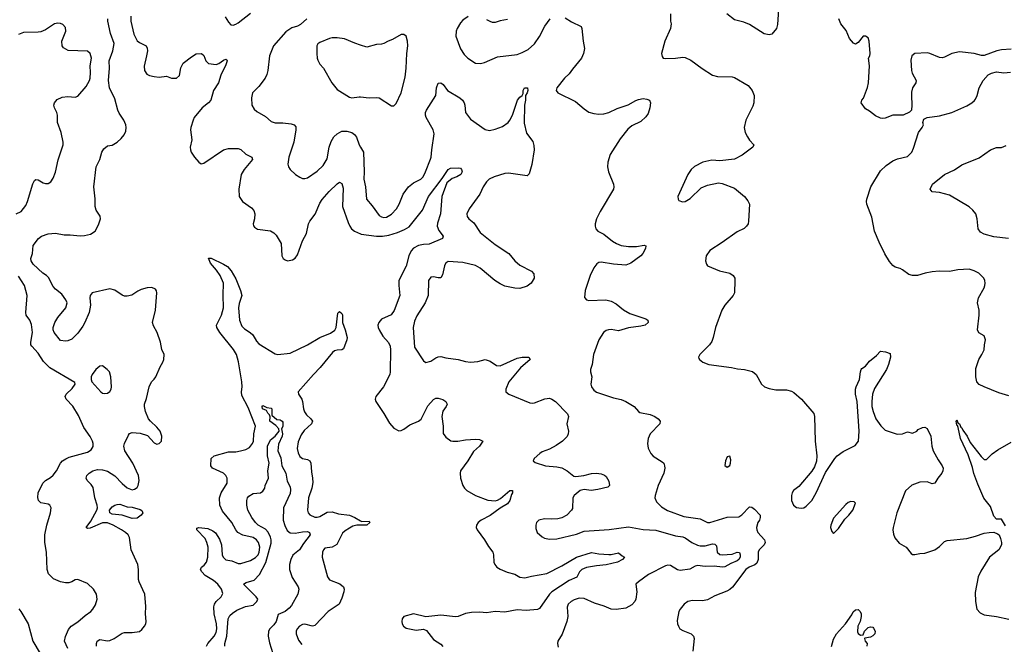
# Model space of a CAD drawing. Header units: inches. Extents: x 2143765 to 2212928, y 878963 to 1017374.
# Tile 98 of 256: x 2187240 to 2195214, y 912144 to 917203. Entities that reach past the tile are written whole.
import ezdxf

# ---------------------------------------------------------------- set-up
doc = ezdxf.new("R2010")
doc.units = ezdxf.units.IN
doc.header["$MEASUREMENT"] = 0
doc.layers.add('C1981', color=7, linetype='Continuous')
doc.layers.add('C1991', color=7, linetype='Continuous')

msp = doc.modelspace()

# ---------------------------------------------------------------- linework, layer by layer
at = {"layer": 'C1981', "color": 5}
for points, elevation in [([(2188904.5, 917224.5), (2188930, 917182), (2188950, 917161.6), (2188970, 917159.5), (2188990, 917167), (2189010, 917177), (2189110, 917255.3)], 440), ([(2187210.6, 915629.4), (2187251.5, 915650), (2187290, 915697.1), (2187303.9, 915730), (2187345.6, 915874.4), (2187360.4, 915899.6), (2187370, 915908), (2187390, 915906), (2187430, 915881.1), (2187450, 915874.9), (2187470, 915876.4), (2187492, 915890), (2187510, 915918.8), (2187530.9, 915969.1), (2187551.9, 916068.1), (2187592.6, 916190), (2187592.6, 916210), (2187576, 916290), (2187544.8, 916370), (2187545.7, 916430), (2187541.1, 916450), (2187520.5, 916490), (2187516.9, 916510), (2187520.7, 916530), (2187543, 916557), (2187584.4, 916575.6), (2187630, 916580.3), (2187690, 916576.5), (2187710, 916584.4), (2187778.7, 916661.3), (2187804.2, 916710), (2187809.8, 916730), (2187813.9, 916773.9), (2187811.2, 916828.8), (2187822.4, 916890), (2187811.3, 916930), (2187790, 916947.6), (2187633.3, 916953.3), (2187594.2, 916974.2), (2187583.7, 916990), (2187582, 917030), (2187614.6, 917110), (2187610, 917139.6), (2187590, 917163.5), (2187570, 917172.5), (2187550, 917174.7), (2187522, 917170), (2187450, 917119.7), (2187410, 917103.5), (2187390, 917100.5), (2187270, 917097.6), (2187230, 917083.5)], 440), ([(2187862.7, 912130), (2187862, 912150), (2187868.7, 912170), (2187890, 912183.7), (2187950, 912172.8), (2187970, 912174), (2188005.1, 912190), (2188070, 912233.7), (2188090, 912241.1), (2188150, 912239), (2188210, 912248.5), (2188230, 912264), (2188249.5, 912290), (2188260.9, 912310), (2188264.5, 912330), (2188257.6, 912390), (2188261.3, 912450), (2188253.6, 912550), (2188207.8, 912650), (2188203, 912670), (2188202.8, 912750), (2188197.6, 912790), (2188142.4, 912910), (2188128.2, 913008.2), (2188117.6, 913030), (2188097, 913050), (2188065.6, 913070), (2187996.8, 913110), (2187950, 913128.7), (2187910, 913128.5), (2187810, 913085.1), (2187790, 913081.6), (2187778, 913090), (2187817.3, 913142.7), (2187864.7, 913230), (2187869.9, 913250), (2187867.5, 913270), (2187847.9, 913330), (2187834.2, 913414.2), (2187818.6, 913438.6), (2187787.6, 913470), (2187778, 913490), (2187783, 913510), (2187802.4, 913530), (2187831.3, 913548.7), (2187870, 913561.1), (2187910, 913558.2), (2187950, 913545.2), (2188009.5, 913509.5), (2188070, 913445.7), (2188110, 913411.8), (2188150, 913396.5), (2188170, 913399.5), (2188190, 913413.4), (2188198.9, 913430), (2188207.1, 913470), (2188201, 913510), (2188155.3, 913610), (2188091.8, 913710), (2188083.5, 913750), (2188088.9, 913771.1), (2188122.2, 913837.8), (2188130, 913850.4), (2188150, 913860.3), (2188214.7, 913854.7), (2188274.4, 913834.4), (2188330, 913774.9), (2188350, 913766), (2188370, 913769.1), (2188388, 913790), (2188392.3, 913830), (2188376.9, 913870), (2188350, 913903.6), (2188298, 913950), (2188282.4, 913970), (2188258.7, 914030), (2188249.7, 914070), (2188251.3, 914090), (2188265.9, 914134.1), (2188287.6, 914230), (2188307, 914270), (2188330, 914290.7), (2188342.9, 914310), (2188376.3, 914390), (2188400.5, 914430), (2188408.5, 914451.5), (2188409.7, 914490), (2188392.4, 914532.4), (2188381.1, 914590), (2188354, 914670), (2188322.8, 914722.8), (2188314.7, 914750), (2188338.7, 914850), (2188351.3, 914990), (2188347.9, 915007.9), (2188339.1, 915019.1), (2188310, 915033), (2188271.1, 915031.1), (2188223, 915017), (2188195.6, 915004.4), (2188147.7, 914972.3), (2188110, 914962.5), (2188090, 914964), (2188070, 914972.4), (2188010, 915011.6), (2187970, 915023.5), (2187827.7, 914990), (2187810.4, 914970), (2187807, 914950), (2187812.4, 914890), (2187803.1, 914830), (2187768.5, 914750), (2187750, 914722), (2187710, 914665.2), (2187663.4, 914616.6), (2187630, 914601.2), (2187610, 914598), (2187570, 914605.2), (2187519.5, 914670), (2187512, 914690), (2187512, 914710), (2187525.1, 914750), (2187550, 914790.8), (2187614.5, 914870), (2187624.2, 914910), (2187614.3, 914934.3), (2187580.9, 914980.9), (2187530, 915019.6), (2187510, 915042.9), (2187473.7, 915113.7), (2187457.6, 915130), (2187426.3, 915150), (2187350, 915221.5), (2187333.6, 915250), (2187330.6, 915270), (2187343.9, 915310), (2187350, 915374.8), (2187392.7, 915430), (2187415.3, 915450), (2187470, 915468.4), (2187530, 915473.4), (2187599.5, 915459.5), (2187650, 915461.1), (2187730, 915452.8), (2187765.4, 915454.6), (2187814.7, 915465.3), (2187850, 915490.7), (2187878.8, 915541.2), (2187893.3, 915590), (2187891.2, 915611.2), (2187859.4, 915659.4), (2187851.2, 915690), (2187852.5, 915752.5), (2187840.5, 915850), (2187859.5, 916010), (2187889.3, 916070), (2187905.2, 916130), (2187922.5, 916157.5), (2187950, 916181), (2187990, 916186.8), (2188030, 916210.6), (2188060.8, 916239.2), (2188085.1, 916270), (2188099.3, 916300.7), (2188102.4, 916330), (2188098.7, 916350), (2188082.6, 916390), (2188045.6, 916445.6), (2188035.1, 916470), (2188010, 916560.9), (2187967.3, 916650), (2187957.9, 916710), (2187967.5, 916810), (2187964.2, 916870), (2187993.5, 916950), (2188005.7, 917010), (2187975.2, 917090), (2187953.4, 917190), (2187954.6, 917210)], 420), ([(2188139.5, 917230), (2188139.3, 917190), (2188164.4, 917084.4), (2188190, 917032.4), (2188210, 917017), (2188264, 916990), (2188272.1, 916972.1), (2188274, 916950), (2188267.2, 916910), (2188247.5, 916827.5), (2188250.5, 916790), (2188270, 916762), (2188290.4, 916750.4), (2188330, 916741.6), (2188370, 916738), (2188430, 916745.5), (2188470, 916728.2), (2188510, 916728.2), (2188533.3, 916750), (2188546.1, 916813.9), (2188565.1, 916850), (2188630, 916903), (2188670, 916924.9), (2188711.3, 916930), (2188730, 916911.3), (2188748.1, 916868.1), (2188770, 916848), (2188830, 916839.5), (2188852.1, 916847.9), (2188890, 916874.9), (2188910, 916882), (2188917.3, 916877.3), (2188919.3, 916870), (2188910, 916836), (2188867.7, 916752.3), (2188850, 916692.3), (2188810.2, 916630), (2188787.2, 916550), (2188770, 916529.7), (2188716.4, 916490), (2188653.4, 916410), (2188644, 916390), (2188626, 916330), (2188624.2, 916310), (2188633.1, 916230), (2188620.3, 916170), (2188623.1, 916150), (2188629.1, 916130), (2188654.3, 916090), (2188690, 916048.5), (2188710, 916035.8), (2188730, 916039.5), (2188890, 916147.8), (2188930, 916160.8), (2189010, 916159.5), (2189030, 916150.4), (2189070, 916114.4), (2189118.8, 916090), (2189124, 916070), (2189057.1, 915990), (2189033, 915950), (2189013.4, 915830), (2189016.3, 915770), (2189044, 915730), (2189118.5, 915678.5), (2189136.9, 915656.9), (2189143.7, 915630), (2189140.4, 915590), (2189130.7, 915550), (2189134, 915534), (2189142.5, 915522.5), (2189166.7, 915506.7), (2189270, 915491.5), (2189297.2, 915477.2), (2189317, 915457), (2189356.5, 915390), (2189363.7, 915290), (2189373.4, 915270), (2189390, 915257.1), (2189410, 915250.4), (2189450, 915258), (2189470, 915270.6), (2189490, 915298), (2189529.1, 915410.9), (2189562.2, 915470), (2189578.4, 915550), (2189588.9, 915571.1), (2189632, 915628), (2189670, 915716.5), (2189690, 915746), (2189746.4, 915810), (2189810, 915873.4), (2189830, 915885.5), (2189850, 915876), (2189858.6, 915838.6), (2189853, 915690), (2189900.3, 915560.3), (2189913, 915530), (2189927.7, 915510), (2189950.5, 915490), (2190000, 915467.9)], 420), ([(2189566.7, 917210), (2189515.1, 917164.9), (2189490, 917151.4), (2189443.5, 917136.5), (2189394.6, 917105.4), (2189295.2, 916990), (2189263.2, 916910), (2189250.3, 916790), (2189241.1, 916758.9), (2189226.7, 916730), (2189177.4, 916662.6), (2189125.7, 916610), (2189116.5, 916570), (2189119.5, 916510), (2189138, 916478), (2189159.9, 916459.9), (2189230, 916419.3), (2189277.8, 916377.8), (2189310, 916366.3), (2189370, 916367.2), (2189439.2, 916359.2), (2189463.8, 916350), (2189475.3, 916335.3), (2189475.9, 916310), (2189460.8, 916210), (2189418.5, 916090), (2189412.8, 916032.8), (2189417, 916010), (2189430, 915988.2), (2189472.4, 915950), (2189510, 915926.3), (2189530, 915917.4), (2189550, 915916), (2189570, 915922.6), (2189650, 915975.6), (2189698.9, 916021.1), (2189730, 916074.9), (2189746.5, 916170), (2189762.6, 916217.4), (2189785, 916255), (2189810, 916279), (2189850, 916300.8), (2189890, 916299.2), (2189930, 916289), (2189952.5, 916272.5), (2189968.9, 916250), (2189988.3, 916188.3), (2190000, 916169.2)], 440), ([(2190000, 916997.2), (2189952.9, 917012.9), (2189870, 917047.1), (2189810, 917056.5), (2189770, 917056.2), (2189749.4, 917050.6), (2189670, 917017.6), (2189653.7, 917006.3), (2189646.7, 916990), (2189645.8, 916930), (2189647.9, 916890), (2189653.7, 916873.7), (2189670, 916843.8), (2189699.3, 916810), (2189767.3, 916690), (2189810, 916637.3), (2189910, 916575.5), (2189930, 916570.5), (2189990, 916577.6), (2190000, 916576.7)], 460), ([(2188752.6, 912130), (2188764.9, 912150), (2188814, 912210), (2188830, 912239.3), (2188835.7, 912270), (2188834.4, 912310), (2188814.5, 912390), (2188813.4, 912446.6), (2188818.4, 912470), (2188829.8, 912490), (2188871.3, 912530), (2188883.8, 912556.2), (2188874.2, 912590), (2188845, 912630), (2188810, 912660.2), (2188741.8, 912701.8), (2188714.8, 912730), (2188704.8, 912750), (2188712.8, 912770), (2188734.3, 912785.7), (2188753.7, 912810), (2188762.6, 912850), (2188765, 912930), (2188755.4, 912970), (2188741.1, 913001.1), (2188675.6, 913070), (2188674, 913086), (2188690, 913091.4), (2188762.6, 913082.6), (2188804.1, 913064.1), (2188825.7, 913045.7), (2188857, 912997), (2188873.6, 912950), (2188880.7, 912870), (2188887.9, 912850), (2188910, 912829), (2188958.9, 912818.9), (2189010, 912799.6), (2189030, 912799.6), (2189110, 912822.2), (2189150, 912845.9), (2189169.9, 912870), (2189178.2, 912890), (2189184.7, 912930), (2189174.3, 912970), (2189156.5, 912990), (2189130, 913009.1), (2189047.3, 913027.3), (2189006.9, 913050), (2188990.8, 913070), (2188958.3, 913130), (2188881.7, 913221.7), (2188861.1, 913270), (2188859.3, 913330), (2188871.1, 913370), (2188919.8, 913450), (2188919.2, 913490), (2188909.7, 913510), (2188890, 913529.7), (2188800.9, 913570), (2188787.3, 913590), (2188789.4, 913650), (2188814, 913670), (2188930, 913703.2), (2188990, 913702.7), (2189029.1, 913710.9), (2189070, 913721.3), (2189101.2, 913738.8), (2189125.7, 913770), (2189132.7, 913790), (2189135.5, 913850), (2189149, 913910), (2189090, 914062.2), (2189039.1, 914159.1), (2189036.2, 914190), (2189041.3, 914230), (2189039.9, 914270), (2189012.1, 914432.1), (2188995, 914490), (2188972.3, 914532.3), (2188860.9, 914670), (2188835.3, 914710), (2188834.4, 914730), (2188874.2, 914810), (2188891, 914869), (2188887.2, 914972.8), (2188889.8, 915070), (2188862.4, 915130), (2188833.3, 915173.3), (2188786.1, 915230), (2188770, 915272.7), (2188790, 915270.2), (2188890, 915224), (2188923.4, 915203.4), (2188953.4, 915170), (2188990, 915103.6), (2189029.4, 915010), (2189038.6, 914970), (2189016.8, 914903.2), (2189011.7, 914870), (2189018.8, 914770), (2189040, 914720), (2189059.2, 914699.2), (2189107.7, 914670), (2189129.2, 914650), (2189158.1, 914598.1), (2189177.6, 914577.6), (2189310, 914497.8), (2189330, 914492.3), (2189430, 914503.2), (2189569.9, 914570.1), (2189670, 914628.6), (2189756.6, 914663.4), (2189791.7, 914688.3), (2189802.7, 914710), (2189815.1, 914824.9), (2189830, 914838.8), (2189850, 914822.8), (2189853.4, 914813.4), (2189853.1, 914750), (2189876.8, 914690), (2189891.8, 914630), (2189890, 914609.7), (2189862.3, 914537.7), (2189850, 914529.9), (2189810, 914527), (2189790, 914520.7), (2189772.4, 914507.6), (2189673.8, 914386.2), (2189618.4, 914330), (2189496.4, 914190), (2189498.4, 914170), (2189524, 914130), (2189531.3, 914110), (2189538.3, 914050), (2189545.6, 914025.6), (2189562.2, 914002.2), (2189598.4, 913970), (2189610.3, 913950), (2189602.6, 913930), (2189544.5, 913875.5), (2189519.7, 913840.3), (2189496.2, 913783.8), (2189487.4, 913730), (2189495, 913695), (2189510, 913665.5), (2189530, 913648.4), (2189570, 913639.7), (2189590, 913630.3), (2189598.6, 913610), (2189602, 913542), (2189612.4, 913490), (2189613.7, 913453.7), (2189605, 913410), (2189578.6, 913330), (2189571.4, 913230), (2189575.2, 913210), (2189590, 913191.8), (2189630, 913174.5), (2189650, 913173.8), (2189670, 913179.7), (2189730, 913214.4), (2189770, 913216.2), (2189822.1, 913202.1), (2189910, 913188.9), (2189954, 913170), (2190000, 913143.7)], 380), ([(2187629.4, 912110), (2187602, 912170), (2187611.3, 912208.7), (2187636.3, 912263.7), (2187658, 912290), (2187710, 912325.3), (2187770, 912377.6), (2187815.1, 912410), (2187832.3, 912427.8), (2187855.2, 912464.8), (2187868.2, 912510), (2187862.9, 912550), (2187838.4, 912590), (2187790, 912636.9), (2187710, 912669.6), (2187690, 912667), (2187661, 912650), (2187636.7, 912643.3), (2187610, 912642.4), (2187570, 912649.6), (2187513.5, 912673.5), (2187474.2, 912714.2), (2187461.3, 912750), (2187457.8, 912890), (2187444, 912970), (2187443, 913030), (2187458.7, 913110), (2187489.6, 913210), (2187494.3, 913250), (2187482.9, 913270), (2187470, 913278.9), (2187410, 913289.6), (2187393.6, 913310), (2187387.4, 913332.6), (2187390, 913370.8), (2187426.9, 913450), (2187449, 913471), (2187490, 913496), (2187510, 913513.7), (2187536.9, 913550), (2187570, 913610.6), (2187587, 913630), (2187612.4, 913647.6), (2187640.8, 913659.2), (2187790, 913699.1), (2187819.8, 913720.2), (2187834.4, 913745.6), (2187835.3, 913770), (2187829.8, 913790), (2187810, 913827.3), (2187759.3, 913899.3), (2187717.2, 913997.2), (2187671.5, 914071.5), (2187616.2, 914130), (2187609.4, 914150), (2187615.1, 914170), (2187663.9, 914216.1), (2187689.2, 914250), (2187685.2, 914265.2), (2187482.9, 914382.9), (2187433.6, 914433.6), (2187390, 914502.6), (2187337.5, 914557.5), (2187331.5, 914570), (2187331.5, 914590), (2187343.7, 914670), (2187334.8, 914734.8), (2187323.1, 914770), (2187293.3, 914810), (2187289.8, 914830), (2187301.7, 914970), (2187277.8, 915050), (2187230, 915126.6)], 440), ([(2188902.4, 912130), (2188900.1, 912150), (2188917, 912210), (2188929.2, 912350), (2188943, 912377), (2188962.5, 912397.5), (2188998.4, 912421.6), (2189069.4, 912450.6), (2189130, 912460.3), (2189159.4, 912490), (2189167.4, 912510), (2189155.1, 912530), (2189051.8, 912630), (2189075.2, 912644.8), (2189137.7, 912662.3), (2189182.3, 912710), (2189233.6, 912806.4), (2189277.1, 912962.9), (2189277, 912990), (2189271.5, 913011.5), (2189252, 913052), (2189230, 913076), (2189169.9, 913109.9), (2189148.6, 913130), (2189120.3, 913170), (2189088.7, 913230), (2189079.1, 913270), (2189078.9, 913310), (2189084.7, 913330), (2189095.8, 913344.2), (2189130, 913364.4), (2189190, 913370.5), (2189210, 913384.9), (2189224.2, 913410), (2189228.6, 913431.4), (2189255.6, 913490), (2189248.8, 913548.8), (2189260.7, 913610), (2189248.1, 913671.9), (2189247.7, 913750), (2189270, 913800.7), (2189310, 913830.8), (2189342, 913870), (2189339.3, 913890), (2189315.4, 913915.4), (2189265.1, 913950), (2189267.7, 913987.7), (2189263.2, 914003.2), (2189250, 914015.3), (2189237.5, 914037.5), (2189207.3, 914050), (2189202.7, 914070), (2189210, 914078.8), (2189241.4, 914061.4), (2189275.3, 914055.3), (2189282, 914050), (2189280.7, 914000.7), (2189323.7, 913963.7), (2189350, 913962), (2189366.8, 913950), (2189370, 913942), (2189370, 913908.7), (2189360.7, 913890), (2189367.7, 913850), (2189365.3, 913830), (2189336.1, 913763.9), (2189331.7, 913711.7), (2189353.8, 913653.8), (2189363.6, 913590), (2189394.3, 913530), (2189404.8, 913464.8), (2189430, 913420.5), (2189434.4, 913394.4), (2189430, 913365.1), (2189376.1, 913250), (2189375, 913150), (2189385.9, 913105.9), (2189406.6, 913066.6), (2189430, 913047.4), (2189470, 913043.6), (2189530, 913055.9), (2189570, 913058), (2189586.7, 913050), (2189592.9, 913030), (2189538.3, 912961.7), (2189505.7, 912910), (2189453, 912867), (2189434.9, 912830), (2189424.7, 912790), (2189425.8, 912750), (2189445.9, 912685.9), (2189494.6, 912610), (2189500.3, 912590), (2189493.7, 912550), (2189440.6, 912459.4), (2189422.7, 912437.3), (2189389.1, 912410.9), (2189333.8, 912386.2), (2189317, 912330), (2189297.8, 912302.2), (2189266.7, 912270), (2189255.2, 912250), (2189253.4, 912210), (2189263.8, 912156.2), (2189290, 912070.4)], 360), ([(2190000, 913109.4), (2189970, 913109), (2189939.2, 913100.8), (2189910, 913085.7), (2189875.6, 913064.4), (2189854.6, 913045.4), (2189807, 912953), (2189770, 912931.1), (2189710, 912922), (2189699.3, 912910), (2189692.7, 912890), (2189690.4, 912850), (2189732.7, 912690), (2189750, 912666.4), (2189832.7, 912632.7), (2189861.3, 912610), (2189867.2, 912590), (2189864.9, 912570), (2189850, 912519), (2189826, 912470), (2189738.7, 912410), (2189630, 912297.4), (2189610, 912291), (2189550, 912307.9), (2189530, 912303.5), (2189507, 912290), (2189486.4, 912270), (2189478.4, 912250), (2189478.4, 912230), (2189498, 912178), (2189523.7, 912143.7)], 380), ([(2187232.2, 912432.2), (2187250, 912410.8), (2187308.2, 912310), (2187346.3, 912170), (2187404.9, 912070)], 440)]:
    msp.add_lwpolyline(points, dxfattribs=dict(at, elevation=elevation))
for points, elevation in [([(2187910, 914399.3), (2187890, 914396), (2187857.3, 914370), (2187826.8, 914330), (2187818, 914310), (2187818, 914290), (2187824.7, 914270), (2187896, 914190), (2187910, 914178.8), (2187930, 914174.8), (2187950, 914178.8), (2187969.4, 914190.6), (2187981.2, 914210), (2187983.7, 914230), (2187978, 914310), (2187966, 914350), (2187949.2, 914370)], 440), ([(2188150, 913163.4), (2188070.8, 913190.8), (2187990, 913198.8), (2187970.2, 913210), (2187967, 913230), (2187990, 913256.7), (2188010, 913270.8), (2188030, 913276.8), (2188050, 913277.9), (2188110, 913258.1), (2188150, 913255.5), (2188215.6, 913235.6), (2188228.3, 913228.3), (2188234.8, 913214.8), (2188236.5, 913210), (2188224.7, 913190), (2188190, 913165.8)], 380)]:
    msp.add_lwpolyline(points, close=True, dxfattribs=dict(at, elevation=elevation))
at = {"layer": 'C1991', "color": 5}
for points, elevation in [([(2193390.4, 917369.6), (2193376.5, 917163.5), (2193368.9, 917131.1), (2193330, 917086.6), (2193310, 917079.5), (2193270, 917087.3), (2193150, 917163.6), (2193103.8, 917183.8), (2193030, 917202), (2192966, 917250)], 480), ([(2192511.3, 917250), (2192511.3, 917190), (2192516, 917170), (2192511, 917130), (2192464, 917030), (2192438.8, 916930), (2192443.5, 916903.5), (2192451, 916891), (2192470, 916887.3), (2192550.6, 916890.6), (2192610, 916899.3), (2192630, 916896.3), (2192675.1, 916875.1), (2192766.1, 916806.1), (2192850, 916752.7), (2192890, 916743.7), (2193010, 916740.4), (2193030, 916734.9), (2193138.8, 916670), (2193173, 916630), (2193188, 916590), (2193184.9, 916530), (2193178.5, 916501.5), (2193120.5, 916390), (2193108.2, 916330), (2193116.4, 916290), (2193134.4, 916254.4), (2193150, 916227.3), (2193186, 916190), (2193178, 916170), (2193090, 916104.5), (2193030, 916072), (2192910, 916060.9), (2192845.2, 916065.2), (2192772, 916050), (2192705.2, 916014.8), (2192678, 915990), (2192651, 915950), (2192571, 915770), (2192571.3, 915750), (2192578, 915738), (2192607.5, 915727.5), (2192630, 915730.7), (2192670, 915754.8), (2192758.6, 915841.4), (2192810, 915862.8), (2192898, 915882), (2192930, 915874.8), (2193030, 915838.8), (2193110, 915771.3), (2193136.8, 915736.8), (2193150.7, 915710), (2193142.8, 915570), (2193138.8, 915550), (2193126.8, 915530), (2193108.1, 915511.9), (2193050, 915483.6), (2192930, 915397.6), (2192830, 915332.7), (2192798.8, 915290), (2192794, 915250), (2192802, 915222), (2192811.3, 915210), (2192907.9, 915167.9), (2192990.3, 915150.3), (2193018, 915130), (2193030.2, 915110.3), (2193032, 915090), (2193029, 914991), (2193018.9, 914970), (2192950, 914889.7), (2192926.4, 914850), (2192874.4, 914710), (2192856.3, 914630), (2192844.1, 914595.9), (2192826.8, 914570), (2192747.3, 914490), (2192736, 914470), (2192739.8, 914459.8), (2192744.7, 914450), (2192771.3, 914430), (2192822, 914410), (2193004.7, 914384.7), (2193053.8, 914373.8), (2193110.3, 914370.3), (2193173.8, 914353.8), (2193204, 914330), (2193246.8, 914250), (2193270.6, 914230.6), (2193310, 914214.8), (2193364.5, 914204.5), (2193450, 914206), (2193490, 914195.5), (2193510, 914184), (2193570.7, 914130), (2193670, 914014), (2193675.8, 913990), (2193682.4, 913790), (2193695.8, 913670), (2193693.7, 913626.3), (2193678, 913582), (2193654.7, 913545.3), (2193550, 913422), (2193507.7, 913390), (2193495.5, 913370), (2193490.4, 913350), (2193490.5, 913310), (2193507.7, 913270), (2193530, 913253.4), (2193570, 913246), (2193590, 913250.5), (2193610, 913263), (2193654, 913310), (2193690, 913370.8), (2193764.4, 913535.6), (2193842, 913650), (2193860.9, 913670), (2193910, 913705.5), (2194005.4, 913754.6), (2194031.8, 913788.2), (2194039.5, 913870), (2194020.9, 914110), (2194009.6, 914170), (2194009.4, 914210), (2194013.2, 914230), (2194040.9, 914290), (2194048.4, 914351.6), (2194055.3, 914370), (2194061.2, 914378.8), (2194090, 914398), (2194122, 914438), (2194177.5, 914482.5), (2194210, 914518.8), (2194253, 914513), (2194290, 914498), (2194293.4, 914470), (2194276.3, 914410), (2194259.1, 914370), (2194162.8, 914217.2), (2194147.3, 914170), (2194140.7, 914110), (2194142, 914070), (2194150.7, 914030), (2194173.4, 913970), (2194213.8, 913913.8), (2194250, 913879.1), (2194346.7, 913846.7), (2194388, 913850), (2194430, 913864.7), (2194470, 913854), (2194506, 913870), (2194515.3, 913884.7), (2194550, 913898.8), (2194570, 913902.8), (2194590, 913891.3), (2194618, 913830), (2194628.2, 913750), (2194638, 913710), (2194678, 913638), (2194711, 913590), (2194718.8, 913570), (2194716, 913550), (2194706.8, 913530), (2194674.8, 913490), (2194650, 913449), (2194630, 913444), (2194590, 913461.2), (2194530, 913456), (2194466.2, 913433.8), (2194414.2, 913385.8), (2194343.7, 913210), (2194312.7, 913090), (2194310.4, 913070), (2194315.2, 913035.2), (2194326.6, 913006.6), (2194363.4, 912963.4), (2194418, 912930), (2194459.8, 912879.8), (2194470, 912871.3), (2194490, 912871), (2194530, 912880.7), (2194570, 912883), (2194650, 912910.4), (2194690, 912935.8), (2194730, 912975.5), (2194750, 912986), (2194910, 913001.6), (2194981.2, 913018.8), (2195050, 913044), (2195090, 913051), (2195130, 913051.3), (2195159.8, 913039.8), (2195171, 913031), (2195182, 913002), (2195191.3, 912970), (2195190.8, 912950), (2195170, 912909.2), (2195094, 912850), (2195022.8, 912737.2), (2195003, 912690), (2194977.5, 912562.5), (2194980.5, 912490), (2194990.7, 912430), (2195018.8, 912398.8), (2195050, 912382), (2195150, 912370.4), (2195250, 912348.2)], 480), ([(2190871.5, 917228.4), (2190830, 917198.4), (2190810, 917176.2), (2190781.7, 917130), (2190774.9, 917110), (2190772.4, 917070), (2190810, 916967.7), (2190839.9, 916919.9), (2190870, 916890.4), (2190930, 916850.4), (2190971, 916849), (2191003.3, 916856.7), (2191110, 916900.5), (2191270, 916920.5), (2191310, 916938), (2191358, 916962), (2191410, 917008), (2191450, 917067.3), (2191493, 917150), (2191537, 917210)], 460), ([(2191190, 917203.6), (2191130, 917194), (2191090, 917180.9), (2191070, 917180.9), (2191050, 917187), (2191022.7, 917202.7)], 460), ([(2191657, 917217), (2191710, 917184.2), (2191786.2, 917146.2), (2191792.7, 917130), (2191802.7, 917030), (2191814.9, 916970), (2191806, 916930), (2191790.3, 916890), (2191717.2, 916802.8), (2191690, 916762.9), (2191653, 916730), (2191590.6, 916650), (2191584.9, 916630), (2191598.8, 916610), (2191741.3, 916541.3), (2191810, 916480.5), (2191850, 916454.9), (2191890, 916443.1), (2191930, 916438.7), (2191970, 916439.5), (2192010, 916450.3), (2192077.7, 916482.3), (2192167.6, 916512.4), (2192230, 916549.1), (2192250, 916555.8), (2192290, 916563.6), (2192319.4, 916559.4), (2192340.5, 916550), (2192348.7, 916528.7), (2192342.7, 916490), (2192330, 916443.7), (2192310, 916415.1), (2192270, 916376.9), (2192197.1, 916342.9), (2192164.8, 916315.2), (2192103, 916237), (2192021.7, 916110), (2192002.6, 916050), (2191999.5, 916010), (2192008.5, 915970), (2192048.5, 915870), (2192052.2, 915850), (2192048.4, 915830), (2191940.3, 915650), (2191910.6, 915590), (2191900.7, 915550), (2191900.7, 915530), (2191906.8, 915510), (2191922.8, 915490), (2191970, 915465.7), (2192039.5, 915410), (2192073, 915390), (2192110, 915374.9), (2192170, 915366.9), (2192234.2, 915365.8), (2192296.4, 915376.4), (2192310.4, 915370.4), (2192308.2, 915350), (2192287.2, 915310), (2192270, 915289.7), (2192190, 915231.1), (2192150, 915214.7), (2192050, 915221.6), (2191950, 915239.8), (2191930, 915237.2), (2191913.7, 915226.3), (2191890, 915193.6), (2191860.7, 915130), (2191819.5, 915010), (2191814, 914954), (2191830, 914934.8), (2191848.3, 914928.3), (2191987.1, 914932.9), (2192030, 914922.4), (2192070, 914901.5), (2192130, 914852.9), (2192182.3, 914822.3), (2192310, 914780.5), (2192326.8, 914770), (2192330.8, 914750), (2192306, 914730), (2192270, 914720.4), (2192170, 914707.2), (2192090, 914683.7), (2192030, 914693.1), (2192008.1, 914691.9), (2191990, 914686), (2191968, 914670), (2191930.3, 914609.7), (2191888, 914490), (2191877.3, 914410), (2191862.8, 914370), (2191862.8, 914350), (2191873.4, 914310), (2191866, 914250), (2191870.5, 914230), (2191890, 914202), (2191910, 914186.4), (2192050, 914140.5), (2192110, 914127.7), (2192150, 914110.6), (2192216, 914070), (2192250.3, 914030.3), (2192262.5, 914022.5), (2192344.7, 914004.7), (2192384.7, 913990), (2192411, 913970), (2192426, 913950), (2192422.8, 913930), (2192346.7, 913850), (2192328.7, 913810), (2192324.4, 913770), (2192330, 913731.3), (2192350.7, 913690), (2192370, 913668), (2192442.5, 913622.5), (2192455.5, 913610), (2192463.1, 913590), (2192464.2, 913570), (2192456, 913530), (2192410.3, 913430), (2192386.4, 913350), (2192384.4, 913330), (2192398, 913298), (2192438.2, 913258.2), (2192487.3, 913227.3), (2192619.8, 913179.8), (2192750, 913159.1), (2192810, 913132), (2192830, 913130.3), (2192970, 913174.5), (2193064, 913176), (2193088.6, 913191.4), (2193150, 913257.1), (2193170, 913254.4), (2193190, 913239.5), (2193235.6, 913190), (2193237.4, 913170), (2193231.1, 913148.9), (2193218.7, 913130), (2193207.7, 913090), (2193210.5, 913070), (2193218, 913050), (2193270.4, 912990), (2193278.4, 912970), (2193268.7, 912950), (2193229.1, 912910), (2193219.2, 912890), (2193219.7, 912830), (2193210, 912801.3), (2193193.4, 912786.6), (2193148.5, 912770), (2193121.7, 912750), (2193012, 912607.9), (2192990, 912587.6), (2192966.1, 912573.9), (2192870, 912536.2), (2192810, 912505.1), (2192770, 912495.1), (2192690, 912498), (2192650, 912489.6), (2192622, 912470), (2192587.7, 912430), (2192578, 912410), (2192564.1, 912335.9), (2192566.4, 912310), (2192574.4, 912290), (2192586.7, 912270), (2192610, 912255.3), (2192679.1, 912230), (2192697.1, 912210), (2192701.3, 912190), (2192690.3, 912090)], 460), ([(2195270, 916963.7), (2195190, 916958.4), (2195152, 916950), (2195050, 916912.7), (2195030, 916912.7), (2194970, 916929.5), (2194850, 916942.7), (2194790, 916929), (2194730, 916899), (2194710, 916894), (2194690, 916895.3), (2194610, 916929), (2194590, 916933.2), (2194490, 916929), (2194464, 916910), (2194456, 916876), (2194461, 916790), (2194466.8, 916770), (2194501, 916710), (2194498, 916690), (2194470.8, 916650), (2194463.5, 916616.5), (2194461, 916590), (2194466, 916510), (2194462, 916470), (2194445.4, 916454.6), (2194394, 916430), (2194311.1, 916428.9), (2194250, 916404), (2194230, 916401.2), (2194210, 916405.2), (2194170, 916422.7), (2194122, 916462), (2194090, 916482), (2194055.3, 916530), (2194059, 916550), (2194072.3, 916567.7), (2194105.6, 916654.4), (2194114, 916690), (2194120.9, 916830), (2194113.2, 916890), (2194123.7, 916910), (2194127, 916930), (2194119.3, 917030), (2194110, 917055.3), (2194090, 917068.7), (2194070, 917068.7), (2194030, 917017.2), (2194010, 917005.2), (2193992.5, 917012.5), (2193960.9, 917050), (2193933.8, 917113.8), (2193889, 917170), (2193874, 917210)], 480), ([(2190000, 916576.7), (2190070, 916570.3), (2190130, 916573.7), (2190150, 916570.5), (2190250, 916504.7), (2190270, 916504.7), (2190290, 916522.8), (2190328.5, 916611.6), (2190362.5, 916737.5), (2190371.1, 916810), (2190374, 916930), (2190382, 916990), (2190380.9, 917030), (2190369.1, 917069.1), (2190350, 917082), (2190330, 917082), (2190258, 917042), (2190222.8, 917030), (2190190, 917009.6), (2190170, 917003.6), (2190130, 917001.3), (2190050, 916980.7), (2190000, 916997.2)], 460), ([(2195250, 914157.6), (2195170, 914181.3), (2195050, 914229.5), (2195010, 914249.4), (2194992.3, 914270), (2194982, 914310), (2194983.3, 914376.7), (2195007.6, 914450), (2195032, 914490), (2195049.4, 914530), (2195052.3, 914570), (2195061.6, 914610), (2195050, 914642.7), (2195007.5, 914667.5), (2194997, 914690), (2195011.5, 914810), (2195009.7, 914849.6), (2194997, 914910), (2195004.5, 914950), (2195049.4, 915030), (2195056.2, 915050), (2195059.6, 915070), (2195056.9, 915090), (2195047.6, 915110), (2195006.6, 915150), (2194970, 915169.6), (2194930, 915182), (2194837.2, 915177.2), (2194770, 915162.9), (2194685.2, 915165.2), (2194630, 915159.5), (2194572, 915150), (2194510, 915131.9), (2194470.3, 915129.7), (2194439.4, 915139.4), (2194390, 915177.4), (2194370, 915187.3), (2194330, 915197.6), (2194310, 915212.8), (2194284.5, 915244.5), (2194246.9, 915306.9), (2194200.7, 915400.7), (2194163.7, 915490), (2194142.2, 915602.2), (2194101.3, 915710), (2194097.6, 915730), (2194100.7, 915750), (2194132, 915850), (2194210, 915978.8), (2194258, 916022), (2194310, 916059.1), (2194350, 916075.5), (2194430, 916094), (2194463.7, 916130), (2194479.1, 916160.9), (2194518, 916290), (2194549.2, 916330), (2194559, 916350), (2194553.2, 916370), (2194562.9, 916397.1), (2194589.6, 916410.4), (2194690, 916423), (2194790, 916452.2), (2194910, 916504.9), (2194951.4, 916528.6), (2194973, 916547), (2194980.5, 916559.5), (2194994, 916590), (2195009.6, 916650), (2195042, 916710), (2195083.9, 916756.1), (2195109.5, 916770.5), (2195150, 916779.1), (2195210, 916773.4), (2195263.2, 916776.8)], 480), ([(2190000, 916169.2), (2190024, 916130), (2190030.2, 915970), (2190028, 915910), (2190039.7, 915850), (2190048, 915750), (2190095.5, 915695.5), (2190150, 915617.6), (2190170, 915606.3), (2190190, 915601.5), (2190210, 915604.7), (2190251.2, 915628.8), (2190291, 915670), (2190314.2, 915710), (2190346.2, 915790), (2190390, 915848.5), (2190430, 915881.7), (2190489.4, 915910), (2190506.3, 915930), (2190527.4, 915970), (2190567.7, 916072.3), (2190573.5, 916090), (2190576.5, 916150), (2190597.1, 916277.1), (2190587.6, 916310), (2190532.1, 916410), (2190526.8, 916430), (2190527.7, 916450), (2190534, 916470), (2190609.8, 916590), (2190615.4, 916650), (2190630, 916687.3), (2190650, 916690.6), (2190670, 916677.1), (2190704.9, 916630), (2190803.8, 916570), (2190826.4, 916550), (2190838.9, 916530), (2190844.6, 916510), (2190850.3, 916450), (2190890, 916397.6), (2191010, 916312.7), (2191045.7, 916305.7), (2191090, 916315.3), (2191150, 916338.8), (2191195.1, 916370), (2191210.4, 916389.6), (2191230, 916430.4), (2191270.8, 916550), (2191290, 916574.3), (2191309.7, 916590), (2191316.3, 916603.7), (2191316.8, 916630), (2191327.4, 916650), (2191351.9, 916651.9), (2191354.5, 916630), (2191350, 916609.6), (2191336.5, 916590), (2191335.8, 916550), (2191328.5, 916510), (2191324.6, 916364.6), (2191344.5, 916284.5), (2191395.4, 916215.4), (2191403.7, 916183.7), (2191406.2, 916150), (2191387.4, 916030), (2191365.5, 915954.5), (2191350, 915938.7), (2191199.5, 915959.5), (2191170, 915957.7), (2191081.6, 915930), (2191042.6, 915910), (2191021.1, 915890), (2190992.4, 915850), (2190966, 915790), (2190880.7, 915670), (2190860.7, 915630), (2190864, 915610), (2190876.3, 915590), (2190918.5, 915558.5), (2190970, 915480.3), (2191090, 915383.1), (2191200.5, 915310), (2191250, 915250.7), (2191290, 915214.8), (2191385.5, 915165.5), (2191404, 915144), (2191407.7, 915110), (2191381.6, 915070), (2191350, 915045.4), (2191290, 915026), (2191248.5, 915028.5), (2191170, 915045.4), (2191130, 915064.7), (2191088.4, 915090), (2190970.4, 915190.4), (2190930, 915211.3), (2190830, 915237.6), (2190710, 915244.5), (2190700.7, 915239.3), (2190690, 915232.3), (2190679.5, 915210), (2190664.9, 915135.1), (2190650, 915113.2), (2190630, 915111.8), (2190590, 915120.7), (2190570, 915117), (2190550.6, 915090), (2190547.2, 914970), (2190522.7, 914910), (2190455.8, 914804.2), (2190438.6, 914761.4), (2190426.3, 914710), (2190436.1, 914550), (2190510, 914439.1), (2190530, 914427.7), (2190570, 914438), (2190610, 914464.4), (2190630, 914472.4), (2190650, 914474), (2190690, 914463.1), (2190790, 914450.4), (2190850, 914434.9), (2190890, 914430.4), (2190950, 914435.3), (2191010, 914450.4), (2191050, 914436.4), (2191102.2, 914402.2), (2191130, 914399), (2191270, 914462), (2191310.4, 914470.4), (2191362, 914470), (2191373.4, 914450), (2191296.6, 914383.4), (2191202.3, 914270), (2191175.8, 914210), (2191178, 914190), (2191201, 914170), (2191370, 914099.6), (2191390, 914096.9), (2191410, 914100.2), (2191493.4, 914133.4), (2191530, 914137), (2191550, 914130.4), (2191580.5, 914110), (2191675.3, 914010), (2191684.4, 913990), (2191672.2, 913930), (2191683.7, 913870), (2191682, 913850), (2191673.4, 913826.6), (2191636.4, 913790), (2191585.3, 913754.7), (2191530, 913725.4), (2191470, 913702), (2191452.7, 913690), (2191405.5, 913650), (2191398.8, 913630), (2191415.5, 913615.5), (2191498, 913590), (2191590, 913582.8), (2191630, 913574), (2191673, 913550), (2191726.9, 913506.9), (2191742.7, 913502.8), (2191808.7, 913510), (2191870, 913528.8), (2191910.3, 913530.3), (2191950, 913524.4), (2191974.9, 913514.9), (2191990, 913502.8), (2192010, 913464.7), (2192016.3, 913430), (2192003.4, 913416.6), (2191923, 913397), (2191869.1, 913390.9), (2191810, 913398.2), (2191777.6, 913390), (2191731.5, 913350), (2191720.2, 913330), (2191715.8, 913244.2), (2191710, 913229.4), (2191670.2, 913189.8), (2191630, 913169.6), (2191598.3, 913161.7), (2191550, 913157.4), (2191490, 913159.7), (2191444.9, 913150), (2191426.4, 913130), (2191420.4, 913110), (2191420.9, 913080.9), (2191430.7, 913050), (2191470, 913015.5), (2191490, 913004.9), (2191530, 912995.8), (2191590, 912997.1), (2191750, 913036.9), (2191810, 913059.7), (2192013.4, 913073.4), (2192170, 913094.5), (2192290, 913074.8), (2192390.7, 913069.3), (2192550, 913023.5), (2192610, 913015.5), (2192630, 913007.4), (2192683.7, 912970), (2192730, 912946.3), (2192750, 912941), (2192790, 912942), (2192850, 912956.9), (2192870, 912956.5), (2192882, 912942), (2192888, 912890), (2192911, 912871), (2192930, 912868.1), (2193010, 912875), (2193050.3, 912890.4), (2193070, 912888), (2193075.8, 912870), (2193074.8, 912850), (2193062.7, 912830), (2193050, 912820.7), (2193000.4, 912799.6), (2192950, 912770.6), (2192932.3, 912767.7), (2192863.3, 912776.7), (2192790, 912774.9), (2192730, 912783.5), (2192710, 912777.7), (2192667.5, 912752.5), (2192590, 912742.3), (2192568.1, 912748.1), (2192510, 912783.1), (2192490, 912785.3), (2192470, 912780.9), (2192333, 912710), (2192250.7, 912650), (2192230.8, 912630), (2192237.3, 912570), (2192228.4, 912510), (2192220.4, 912490), (2192196.7, 912463.3), (2192150, 912436.2), (2192070, 912425.6), (2192030, 912427.6), (2191972.1, 912452.1), (2191896.1, 912476.1), (2191810, 912514), (2191770, 912516.9), (2191730, 912503.5), (2191704.9, 912490), (2191681.6, 912470), (2191674, 912446), (2191678, 912370), (2191672.2, 912330), (2191632.8, 912227.2), (2191599.3, 912170), (2191594.9, 912150), (2191601.7, 912121.7)], 440), ([(2195248.7, 915430), (2195130, 915443.5), (2195050, 915464.4), (2195021, 915481), (2195002, 915510), (2194993.8, 915590), (2194982.4, 915630), (2194959.9, 915659.9), (2194930, 915686.6), (2194770, 915781.3), (2194690, 915803.5), (2194629.7, 915809.7), (2194612.7, 915830), (2194632.7, 915870), (2194729.4, 915950), (2194810, 915985.7), (2194870, 916028.5), (2195010, 916084), (2195102, 916150), (2195150, 916166.8), (2195190, 916167.3), (2195230, 916184.7)], 460), ([(2190000, 915467.9), (2190005.5, 915465.5), (2190130, 915449.7), (2190177.2, 915450), (2190230, 915458.8), (2190300.7, 915479.3), (2190357.1, 915502.9), (2190394, 915526), (2190500.9, 915659.1), (2190550, 915770.2), (2190662.2, 915917.8), (2190710, 915990.3), (2190730, 916000.4), (2190790, 916004), (2190810, 915999.1), (2190819.1, 915990), (2190823, 915970), (2190812, 915950), (2190780.7, 915930), (2190743.5, 915916.5), (2190699.1, 915880.9), (2190659.2, 915770), (2190646.7, 915630), (2190624.4, 915555.6), (2190621.8, 915530), (2190634.3, 915494.3), (2190670.2, 915450), (2190664.6, 915430), (2190556.2, 915383.8), (2190510, 915383.2), (2190470, 915372.9), (2190428.4, 915351.6), (2190409.6, 915330.4), (2190391.8, 915290), (2190370, 915206), (2190310.3, 915090), (2190309.1, 915050.9), (2190319.2, 914970), (2190273.6, 914846.4), (2190248.8, 914811.2), (2190170, 914776.8), (2190147.5, 914750), (2190140.7, 914730), (2190142.2, 914710), (2190150.2, 914690), (2190181, 914641), (2190227.5, 914587.5), (2190238.9, 914558.9), (2190242.6, 914530), (2190240.9, 914350), (2190237.4, 914330), (2190185.7, 914230), (2190123, 914150), (2190119.1, 914130), (2190124.9, 914110), (2190190, 914014), (2190235.1, 913935.1), (2190270, 913894), (2190310, 913874), (2190330, 913876.3), (2190350, 913885.5), (2190399.8, 913920.3), (2190470, 913951.6), (2190490, 913967.6), (2190544.5, 914075.5), (2190590, 914127.9), (2190610, 914136.9), (2190630, 914138), (2190667.3, 914127.3), (2190690.6, 914110), (2190700.5, 914090), (2190692.4, 914070), (2190667.1, 914032.9), (2190658.8, 913990), (2190669.3, 913910), (2190670.4, 913850.4), (2190690, 913822.8), (2190732.8, 913792.8), (2190748.1, 913788.1), (2190788.6, 913788.6), (2190850, 913800.3), (2190930, 913806), (2190963, 913803), (2190992, 913790), (2190963, 913750), (2190914.7, 913705.3), (2190870.2, 913630), (2190810.3, 913550), (2190805.8, 913530), (2190809, 913490), (2190828.5, 913430), (2190841.3, 913410), (2190862.4, 913390), (2190930.5, 913350), (2191032.3, 913312.3), (2191090, 913305), (2191110, 913311.9), (2191134.9, 913325.1), (2191209.5, 913390), (2191231, 913390), (2191230.6, 913370), (2191222.6, 913357.4), (2191210.3, 913310), (2191190, 913282.9), (2191130, 913247.6), (2191050, 913187.6), (2190977.1, 913150), (2190954, 913130), (2190940.4, 913110), (2190938, 913090), (2190945.5, 913070), (2191003, 912990), (2191035.4, 912935.4), (2191072.4, 912890), (2191077.6, 912870), (2191079.3, 912810), (2191088, 912790), (2191103, 912770), (2191130, 912752.2), (2191187.5, 912727.5), (2191251, 912711), (2191290, 912688.3), (2191330, 912682.6), (2191383.5, 912696.5), (2191510, 912717.8), (2191630, 912778.4), (2191750, 912850.1), (2191870, 912886.8), (2191930, 912876.3), (2192010, 912871.6), (2192030, 912871.8), (2192090, 912884.9), (2192119.5, 912859.5), (2192138, 912850), (2192122.8, 912830), (2192080.7, 912810), (2191990, 912788.6), (2191910, 912780.2), (2191830, 912765.5), (2191792.2, 912750), (2191774, 912730), (2191752.2, 912687.8), (2191690, 912662), (2191550, 912568.3), (2191530.2, 912549.9), (2191450, 912434.7), (2191434.2, 912425.8), (2191342, 912418), (2191270, 912422.2), (2191170, 912405.6), (2191090.3, 912409.7), (2191019.9, 912400.1), (2190965.1, 912405.1), (2190897.6, 912402.4), (2190850, 912392.6), (2190790, 912369.5), (2190770, 912366.6), (2190650, 912379.6), (2190530, 912367), (2190430, 912389.7), (2190351.6, 912368.4), (2190337, 912350), (2190334, 912330), (2190337, 912310), (2190347.2, 912290), (2190370, 912274.4), (2190450, 912258), (2190510, 912265.7), (2190535.8, 912255.8), (2190590, 912183.7), (2190650, 912144.4), (2190666.1, 912126.1)], 420), ([(2195222.6, 913102.6), (2195190, 913157.2), (2195150, 913158), (2195130, 913182), (2195100.9, 913260.9), (2195048.3, 913328.3), (2195000.1, 913440.1), (2194966.2, 913526.2), (2194954.9, 913574.9), (2194919.8, 913679.7), (2194858.4, 913810), (2194840.2, 913900.2), (2194835.3, 913915.3), (2194830, 913918), (2194824, 913950), (2194830, 913962), (2194838, 913938), (2194850, 913931), (2194862, 913902), (2194870, 913896), (2194877.6, 913877.6), (2194913, 913830), (2194937.2, 913777.2), (2195025.2, 913665.3), (2195050, 913640.7), (2195070, 913641), (2195114.2, 913685.8), (2195161.7, 913718.3), (2195270, 913780.5)], 480), ([(2190000, 913143.7), (2190010, 913138), (2190070, 913142), (2190074.8, 913130), (2190052, 913110), (2190000, 913109.4)], 380), ([(2193813.4, 912126.6), (2193830, 912186), (2193855.1, 912230), (2193927.3, 912310), (2193978, 912382), (2193990, 912406), (2194010, 912422.8), (2194030, 912426), (2194046, 912410), (2194054, 912390), (2194053.4, 912370), (2194047.3, 912330), (2194028, 912290), (2194025.5, 912245.5), (2194030, 912232), (2194050, 912218), (2194070, 912222), (2194082.7, 912250), (2194099.5, 912270), (2194110, 912279.3), (2194130, 912286.4), (2194150, 912283), (2194155.6, 912275.6), (2194167, 912250), (2194164.4, 912230), (2194150, 912212), (2194130, 912200.9), (2194085.4, 912194.6), (2194082, 912190), (2194086, 912170), (2194104, 912150), (2194101.6, 912130)], 460)]:
    msp.add_lwpolyline(points, dxfattribs=dict(at, elevation=elevation))
at = {"layer": 'C1991', "color": 5, "elevation": 480}
for points in [[(2192990, 913668), (2192970, 913662), (2192954.8, 913630), (2192951.3, 913591.3), (2192970, 913578), (2192990, 913592), (2192996, 913610), (2192998.6, 913638.6)], [(2193970, 913302), (2193950, 913293.2), (2193930, 913277.2), (2193830, 913165.2), (2193808, 913110), (2193807.3, 913090), (2193816.9, 913056.9), (2193830, 913042), (2193870, 913081), (2193921.7, 913158.3), (2193954.5, 913190), (2193986, 913230), (2194008, 913288), (2193999, 913299)]]:
    msp.add_lwpolyline(points, close=True, dxfattribs=at)

doc.saveas('drawing.dxf')
